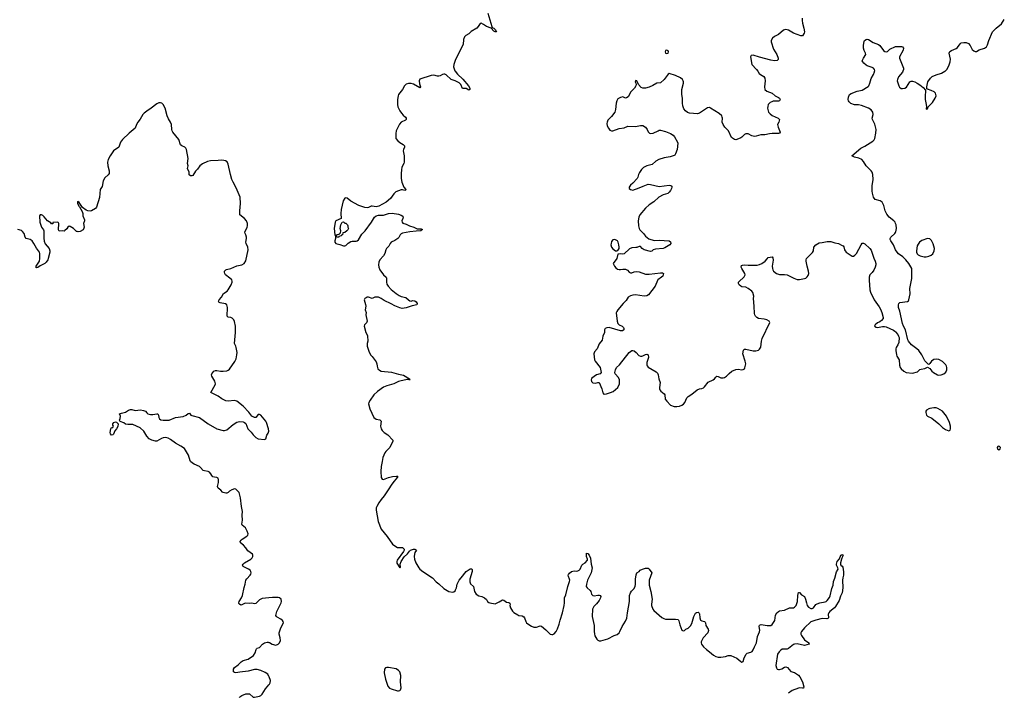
# Model space of a CAD drawing. Header units: inches. Extents: x 2133841 to 2292144, y 758099 to 915581.
# Tile 38 of 80: x 2216023 to 2231736, y 820097 to 830825. Entities that reach past the tile are written whole.
import ezdxf

# ---------------------------------------------------------------- set-up
doc = ezdxf.new("R2010")
doc.units = ezdxf.units.IN
doc.header["$MEASUREMENT"] = 0
for name, color, linetype in [('C2812', 7, 'Continuous'), ('C2822', 7, 'Continuous'), ('C2823', 7, 'Continuous'), ('C2832', 7, 'Continuous'), ('C2833', 7, 'Continuous')]:
    doc.layers.add(name, color=color, linetype=linetype)

msp = doc.modelspace()

# ---------------------------------------------------------------- linework, layer by layer
at = {"layer": 'C2812', "color": 6, "elevation": 200}
for points in [[(2220000, 821592), (2219890, 821581), (2219850, 821558), (2219790, 821499), (2219770, 821493), (2219730, 821503), (2219690, 821498), (2219630, 821504), (2219610, 821499), (2219570, 821478), (2219550, 821475), (2219530, 821487), (2219522, 821502), (2219520, 821510), (2219527, 821530), (2219560, 821590), (2219576, 821630), (2219604, 821756), (2219623, 821810), (2219634, 821870), (2219648, 821892), (2219699, 821950), (2219711, 821970), (2219716, 821990), (2219714, 822010), (2219701, 822030), (2219672, 822050), (2219589, 822090), (2219578, 822110), (2219587, 822130), (2219612, 822150), (2219710, 822210), (2219732, 822230), (2219743, 822250), (2219745, 822270), (2219740, 822290), (2219661, 822341), (2219630, 822390), (2219597, 822430), (2219548, 822470), (2219542, 822490), (2219556, 822510), (2219575, 822525), (2219646, 822574), (2219663, 822590), (2219668, 822610), (2219654, 822654), (2219627, 822707), (2219573, 822750), (2219568, 822768), (2219577, 822830), (2219573, 822910), (2219580, 822970), (2219562, 823050), (2219545, 823185), (2219524, 823270), (2219470, 823324), (2219450, 823332), (2219410, 823317), (2219370, 823292), (2219350, 823272), (2219330, 823264), (2219310, 823261), (2219271, 823271), (2219259, 823279), (2219231, 823311), (2219190, 823341), (2219185, 823350), (2219182, 823370), (2219195, 823435), (2219195, 823475), (2219190, 823499), (2219170, 823512), (2219130, 823515), (2219105, 823525), (2219090, 823542), (2219075, 823570), (2219050, 823598), (2219030, 823610), (2218970, 823617), (2218950, 823626), (2218910, 823673), (2218890, 823690), (2218805, 823725), (2218780, 823740), (2218750, 823767), (2218741, 823781), (2218714, 823870), (2218671, 823951), (2218654, 823974), (2218594, 824014), (2218510, 824062), (2218430, 824121), (2218390, 824142), (2218350, 824152), (2218313, 824147), (2218284, 824136), (2218210, 824094), (2218188, 824092), (2218129, 824109), (2218091, 824131), (2218052, 824170), (2218004, 824250), (2217947, 824307), (2217830, 824358), (2217750, 824358), (2217710, 824365), (2217685, 824385), (2217625, 824405), (2217620, 824420), (2217618, 824430), (2217626, 824454), (2217630, 824490), (2217618, 824530), (2217650, 824542), (2217710, 824554), (2217761, 824590), (2217790, 824598), (2217810, 824598), (2217864, 824584), (2217950, 824591), (2218001, 824581), (2218030, 824570), (2218050, 824544), (2218067, 824530), (2218110, 824518), (2218150, 824516), (2218210, 824530), (2218227, 824527), (2218236, 824510), (2218243, 824470), (2218253, 824450), (2218274, 824434), (2218310, 824426), (2218410, 824430), (2218510, 824473), (2218633, 824487), (2218678, 824510), (2218710, 824535), (2218730, 824539), (2218753, 824510), (2218770, 824500), (2218890, 824470), (2219030, 824367), (2219168, 824290), (2219270, 824263), (2219290, 824262), (2219330, 824273), (2219430, 824361), (2219490, 824396), (2219530, 824409), (2219590, 824402), (2219610, 824393), (2219630, 824373), (2219665, 824290), (2219716, 824236), (2219750, 824192), (2219790, 824152), (2219830, 824130), (2219930, 824119), (2219949, 824130), (2219967, 824190), (2219990, 824221), (2220000, 824250), (2219996, 824290), (2219962, 824390), (2219950, 824412), (2219870, 824509), (2219850, 824521), (2219830, 824519), (2219790, 824473), (2219769, 824470), (2219730, 824492), (2219678, 824558), (2219590, 824650), (2219490, 824731), (2219450, 824743), (2219350, 824731), (2219310, 824739), (2219250, 824769), (2219191, 824811), (2219075, 824870), (2219142, 824990), (2219146, 825010), (2219136, 825050), (2219091, 825130), (2219085, 825150), (2219090, 825170), (2219123, 825210), (2219150, 825222), (2219170, 825222), (2219230, 825209), (2219270, 825208), (2219326, 825214), (2219350, 825225), (2219370, 825244), (2219456, 825364), (2219475, 825410), (2219488, 825470), (2219491, 825510), (2219478, 825590), (2219473, 825610), (2219452, 825650), (2219468, 825828), (2219466, 825930), (2219450, 826005), (2219440, 826030), (2219416, 826056), (2219390, 826068), (2219351, 826071), (2219336, 826090), (2219337, 826230), (2219330, 826270), (2219306, 826286), (2219222, 826302), (2219207, 826310), (2219198, 826330), (2219208, 826350), (2219243, 826390), (2219277, 826450), (2219333, 826487), (2219352, 826508), (2219399, 826590), (2219414, 826630), (2219414, 826650), (2219406, 826670), (2219377, 826697), (2219306, 826750), (2219295, 826770), (2219291, 826790), (2219293, 826810), (2219310, 826830), (2219324, 826836), (2219392, 826850), (2219490, 826894), (2219570, 826908), (2219605, 826930), (2219630, 826971), (2219668, 827150), (2219665, 827190), (2219637, 827250), (2219634, 827270), (2219643, 827330), (2219641, 827350), (2219630, 827389), (2219619, 827410), (2219617, 827430), (2219652, 827510), (2219657, 827530), (2219657, 827570), (2219641, 827610), (2219611, 827650), (2219536, 827710), (2219535, 827770), (2219546, 827890), (2219540, 827990), (2219478, 828138), (2219427, 828230), (2219410, 828270), (2219385, 828350), (2219350, 828519), (2219332, 828552), (2219309, 828569), (2219278, 828578), (2219250, 828580), (2219190, 828573), (2219069, 828571), (2219020, 828560), (2218938, 828522), (2218898, 828490), (2218862, 828438), (2218830, 828407), (2218784, 828336), (2218770, 828328), (2218750, 828333), (2218729, 828349), (2218726, 828390), (2218703, 828450), (2218712, 828490), (2218702, 828530), (2218712, 828610), (2218686, 828750), (2218673, 828773), (2218657, 828790), (2218609, 828809), (2218590, 828824), (2218564, 828910), (2218468, 829028), (2218455, 829050), (2218449, 829070), (2218447, 829150), (2218431, 829190), (2218399, 829239), (2218375, 829290), (2218343, 829410), (2218310, 829470), (2218290, 829490), (2218270, 829498), (2218244, 829496), (2218210, 829478), (2218121, 829410), (2218050, 829366), (2218007, 829330), (2217989, 829310), (2217946, 829234), (2217910, 829190), (2217888, 829150), (2217865, 829090), (2217768, 829010), (2217664, 828910), (2217632, 828870), (2217603, 828790), (2217520, 828730), (2217468, 828652), (2217436, 828590), (2217425, 828550), (2217430, 828490), (2217451, 828410), (2217450, 828370), (2217435, 828345), (2217382, 828298), (2217355, 828250), (2217338, 828162), (2217305, 828110), (2217295, 827985), (2217250, 827829), (2217231, 827810), (2217170, 827769), (2217147, 827767), (2217112, 827772), (2217084, 827784), (2217026, 827826), (2216970, 827902), (2216950, 827918), (2216946, 827914), (2216945, 827895), (2216950, 827878), (2216970, 827843), (2216978, 827838), (2217020, 827760), (2217029, 827730), (2217030, 827690), (2217059, 827630), (2217058, 827610), (2217042, 827570), (2217049, 827510), (2217047, 827493), (2217034, 827466), (2216990, 827443), (2216956, 827436), (2216939, 827439), (2216930, 827443), (2216881, 827490), (2216830, 827521), (2216810, 827525), (2216790, 827509), (2216776, 827484), (2216745, 827455), (2216730, 827449), (2216707, 827453), (2216650, 827449), (2216644, 827470), (2216649, 827569), (2216642, 827582), (2216630, 827589), (2216554, 827586), (2216550, 827566), (2216530, 827566), (2216522, 827582), (2216468, 827610), (2216415, 827675), (2216390, 827695), (2216370, 827708), (2216350, 827708), (2216341, 827690), (2216345, 827590), (2216371, 827510), (2216402, 827470), (2216408, 827450), (2216407, 827333), (2216414, 827286), (2216430, 827243), (2216492, 827172), (2216506, 827130), (2216504, 827110), (2216477, 827010), (2216470, 826990), (2216445, 826950), (2216424, 826930), (2216347, 826893), (2216310, 826865), (2216290, 826861), (2216279, 826870), (2216286, 826890), (2216338, 826970), (2216342, 827010), (2216342, 827090), (2216338, 827110), (2216293, 827173), (2216250, 827251), (2216220, 827290), (2216190, 827313), (2216127, 827327), (2216110, 827350), (2216092, 827410), (2216070, 827440), (2216050, 827455), (2215992, 827472)], [(2220000, 820336), (2219981, 820370), (2219940, 820400), (2219870, 820430), (2219810, 820444), (2219770, 820445), (2219670, 820418), (2219536, 820404), (2219470, 820392), (2219450, 820395), (2219435, 820410), (2219434, 820450), (2219450, 820476), (2219510, 820519), (2219558, 820570), (2219590, 820588), (2219667, 820613), (2219752, 820668), (2219782, 820710), (2219794, 820766), (2219802, 820778), (2219814, 820786), (2219850, 820798), (2219899, 820850), (2219930, 820874), (2219970, 820884), (2219990, 820883), (2220000, 820879)], [(2219531, 820000), (2219535, 820010), (2219570, 820031), (2219630, 820055), (2219650, 820059), (2219690, 820056), (2219750, 820005), (2219770, 820002), (2219850, 820019), (2219872, 820030), (2219893, 820050), (2219944, 820136), (2220000, 820199)]]:
    msp.add_lwpolyline(points, dxfattribs=at)
msp.add_lwpolyline([(2217490, 824189), (2217473, 824210), (2217469, 824230), (2217478, 824290), (2217490, 824312), (2217507, 824313), (2217516, 824324), (2217518, 824330), (2217509, 824349), (2217509, 824370), (2217525, 824390), (2217550, 824399), (2217570, 824394), (2217592, 824372), (2217590, 824329), (2217570, 824289), (2217543, 824257), (2217518, 824202), (2217510, 824194)], close=True, dxfattribs=at)
at = {"layer": 'C2822', "color": 6}
for points, elevation in [([(2222975, 830000), (2223010, 829952), (2223095, 829875), (2223184, 829770), (2223205, 829730), (2223208, 829710), (2223190, 829701), (2223150, 829724), (2223090, 829724), (2223061, 829790), (2223036, 829816), (2222970, 829850), (2222910, 829870), (2222830, 829946), (2222810, 829955), (2222790, 829957), (2222770, 829950), (2222733, 829927), (2222710, 829921), (2222690, 829922), (2222630, 829939), (2222590, 829935), (2222408, 829872), (2222396, 829850), (2222402, 829802), (2222417, 829750), (2222410, 829735), (2222310, 829793), (2222270, 829807), (2222230, 829807), (2222190, 829796), (2222162, 829770), (2222130, 829710), (2222070, 829632), (2222061, 829610), (2222051, 829550), (2222050, 829470), (2222057, 829430), (2222090, 829370), (2222114, 829334), (2222141, 829301), (2222178, 829270), (2222190, 829250), (2222188, 829230), (2222179, 829221), (2222113, 829187), (2222084, 829156), (2222033, 829050), (2222026, 829006), (2222023, 828950), (2222028, 828928), (2222055, 828890), (2222090, 828861), (2222145, 828830), (2222165, 828810), (2222165, 828790), (2222148, 828752), (2222145, 828730), (2222157, 828650), (2222158, 828550), (2222154, 828530), (2222122, 828470), (2222114, 828426), (2222110, 828370), (2222113, 828290), (2222122, 828230), (2222153, 828150), (2222185, 828110), (2222180, 828100), (2222170, 828095), (2222130, 828108), (2222110, 828106), (2222068, 828092), (2222027, 828073), (2221995, 828045), (2221940, 827970), (2221870, 827911), (2221753, 827847), (2221710, 827835), (2221650, 827847), (2221630, 827846), (2221590, 827824), (2221570, 827818), (2221530, 827823), (2221437, 827857), (2221306, 827926), (2221250, 827972), (2221230, 827980), (2221210, 827973), (2221186, 827930), (2221153, 827793), (2221148, 827730), (2221154, 827650), (2221070, 827612), (2221057, 827590), (2221040, 827490), (2221054, 827390), (2221062, 827370), (2221062, 827330), (2221051, 827290), (2221051, 827270), (2221070, 827248), (2221130, 827233), (2221190, 827213), (2221210, 827210), (2221230, 827218), (2221267, 827253), (2221310, 827281), (2221330, 827287), (2221392, 827288), (2221410, 827292), (2221430, 827308), (2221482, 827398), (2221536, 827450), (2221638, 827590), (2221683, 827670), (2221710, 827690), (2221750, 827702), (2221830, 827704), (2221910, 827729), (2221965, 827735), (2222070, 827719), (2222110, 827703), (2222127, 827690), (2222140, 827670), (2222138, 827650), (2222122, 827610), (2222125, 827590), (2222137, 827577), (2222190, 827558), (2222241, 827530), (2222313, 827513), (2222366, 827486), (2222430, 827483), (2222441, 827481), (2222451, 827471), (2222425, 827450), (2222352, 827448), (2222250, 827436), (2222130, 827415), (2222110, 827405), (2222094, 827390), (2222075, 827345), (2222060, 827330), (2222010, 827296), (2221953, 827270), (2221935, 827250), (2221914, 827206), (2221877, 827170), (2221864, 827150), (2221852, 827090), (2221830, 827054), (2221769, 826990), (2221752, 826950), (2221747, 826910), (2221754, 826870), (2221770, 826828), (2221827, 826750), (2221869, 826710), (2221876, 826696), (2221875, 826630), (2221881, 826601), (2221902, 826570), (2221950, 826517), (2222030, 826452), (2222079, 826419), (2222110, 826404), (2222187, 826387), (2222230, 826348), (2222250, 826336), (2222270, 826331), (2222290, 826338), (2222330, 826336), (2222350, 826319), (2222368, 826290), (2222363, 826270), (2222285, 826255), (2222190, 826221), (2222126, 826214), (2222090, 826221), (2222010, 826255), (2221950, 826288), (2221838, 826338), (2221790, 826373), (2221750, 826392), (2221691, 826390), (2221650, 826372), (2221591, 826391), (2221570, 826392), (2221550, 826384), (2221532, 826370), (2221522, 826350), (2221543, 826277), (2221545, 826250), (2221538, 826190), (2221550, 826150), (2221549, 826110), (2221566, 826010), (2221558, 825982), (2221527, 825950), (2221519, 825930), (2221548, 825830), (2221570, 825790), (2221573, 825773), (2221577, 825690), (2221569, 825650), (2221569, 825610), (2221592, 825532), (2221605, 825505), (2221628, 825468), (2221650, 825444), (2221710, 825361), (2221720, 825330), (2221726, 825290), (2221740, 825250), (2221766, 825226), (2221793, 825213), (2221955, 825195), (2222070, 825161), (2222146, 825146), (2222246, 825090), (2222245, 825085), (2222256, 825070), (2222238, 825070), (2222235, 825075), (2222210, 825080), (2222184, 825070), (2222110, 825055), (2222070, 825043), (2221991, 825009), (2221881, 824979), (2221830, 824956), (2221735, 824885), (2221677, 824830), (2221614, 824750), (2221592, 824710), (2221589, 824690), (2221609, 824610), (2221672, 824472), (2221710, 824444), (2221770, 824432), (2221790, 824410), (2221783, 824330), (2221792, 824292), (2221805, 824265), (2221840, 824230), (2221896, 824196), (2221977, 824110), (2221975, 824090), (2221930, 823990), (2221864, 823930), (2221850, 823907), (2221819, 823830), (2221810, 823770), (2221790, 823690), (2221787, 823607), (2221793, 823513), (2221805, 823485), (2221830, 823478), (2221910, 823510), (2221970, 823528), (2222036, 823536), (2222054, 823534), (2222057, 823530), (2222032, 823490), (2221995, 823450), (2221949, 823390), (2221916, 823330), (2221841, 823219), (2221790, 823162), (2221753, 823110), (2221720, 823050), (2221713, 823027), (2221711, 822990), (2221741, 822810), (2221790, 822689), (2221889, 822570), (2221973, 822450), (2222010, 822420), (2222050, 822396), (2222132, 822392), (2222159, 822370), (2222157, 822350), (2222147, 822330), (2222047, 822190), (2222040, 822170), (2222043, 822143), (2222090, 822072), (2222099, 822081), (2222097, 822130), (2222108, 822170), (2222156, 822244), (2222210, 822295), (2222242, 822338), (2222258, 822350), (2222308, 822368), (2222327, 822367), (2222341, 822361), (2222356, 822350), (2222330, 822313), (2222322, 822290), (2222317, 822250), (2222322, 822210), (2222345, 822150), (2222392, 822072), (2222409, 822050), (2222456, 822010), (2222610, 821910), (2222667, 821847), (2222714, 821814), (2222790, 821739), (2222870, 821693), (2222930, 821679), (2222953, 821687), (2222970, 821703), (2222980, 821720), (2222993, 821750), (2223005, 821810), (2223037, 821870), (2223066, 821910), (2223150, 822010), (2223210, 822053), (2223236, 822056), (2223243, 822043), (2223242, 822010), (2223206, 821890), (2223204, 821844), (2223216, 821816), (2223264, 821770), (2223283, 821690), (2223310, 821649), (2223350, 821624), (2223399, 821610), (2223443, 821590), (2223470, 821562), (2223490, 821530), (2223510, 821515), (2223528, 821508), (2223610, 821497), (2223621, 821499), (2223676, 821524), (2223730, 821557), (2223750, 821554), (2223790, 821522), (2223830, 821516), (2223844, 821504), (2223848, 821490), (2223845, 821470), (2223857, 821430), (2223890, 821376), (2223910, 821354), (2223970, 821317), (2223990, 821310), (2224043, 821303), (2224069, 821289), (2224080, 821270), (2224098, 821210), (2224111, 821191), (2224130, 821176), (2224190, 821136), (2224230, 821121), (2224270, 821121), (2224330, 821141), (2224350, 821137), (2224420, 821080), (2224490, 821010), (2224515, 821005), (2224530, 821006), (2224550, 821015), (2224586, 821054), (2224607, 821093), (2224634, 821170), (2224647, 821233), (2224683, 821350), (2224710, 821470), (2224717, 821510), (2224719, 821590), (2224740, 821640), (2224770, 821771), (2224799, 821850), (2224802, 821870), (2224799, 821890), (2224779, 821930), (2224776, 821950), (2224779, 821961), (2224796, 821984), (2224830, 822010), (2224870, 822022), (2224910, 822018), (2224930, 822022), (2224950, 822030), (2224970, 822048), (2224994, 822110), (2225012, 822128), (2225047, 822150), (2225082, 822190), (2225084, 822210), (2225070, 822250), (2225068, 822292), (2225070, 822302), (2225090, 822299), (2225110, 822274), (2225130, 822225), (2225142, 822130), (2225158, 822070), (2225141, 821990), (2225083, 821870), (2225066, 821810), (2225065, 821770), (2225077, 821750), (2225125, 821705), (2225135, 821690), (2225150, 821647), (2225167, 821627), (2225190, 821624), (2225250, 821635), (2225270, 821633), (2225287, 821627), (2225296, 821610), (2225294, 821590), (2225272, 821550), (2225227, 821493), (2225183, 821450), (2225163, 821410), (2225161, 821290), (2225193, 821150), (2225190, 821050), (2225194, 821014), (2225203, 820983), (2225231, 820931), (2225250, 820912), (2225270, 820903), (2225296, 820904), (2225410, 820935), (2225510, 820987), (2225556, 821004), (2225588, 821032), (2225602, 821050), (2225636, 821130), (2225690, 821216), (2225710, 821263), (2225721, 821350), (2225757, 821530), (2225756, 821630), (2225770, 821672), (2225785, 821695), (2225825, 821735), (2225843, 821770), (2225850, 821810), (2225849, 821891), (2225860, 821960), (2225870, 821990), (2225910, 822013), (2225927, 822030), (2225961, 822050), (2226010, 822064), (2226050, 822062), (2226070, 822050), (2226110, 821990), (2226070, 821870), (2226068, 821790), (2226095, 821690), (2226114, 821570), (2226106, 821490), (2226108, 821468), (2226129, 821410), (2226143, 821390), (2226270, 821278), (2226300, 821260), (2226330, 821251), (2226372, 821248), (2226489, 821249), (2226530, 821245), (2226542, 821222), (2226558, 821158), (2226590, 821074), (2226610, 821065), (2226630, 821071), (2226652, 821088), (2226690, 821106), (2226730, 821142), (2226750, 821181), (2226780, 821290), (2226795, 821325), (2226810, 821348), (2226823, 821357), (2226850, 821363), (2226867, 821347), (2226873, 821333), (2226878, 821270), (2226890, 821234), (2226910, 821223), (2226953, 821213), (2226964, 821204), (2226970, 821190), (2226972, 821150), (2227011, 821091), (2227017, 821070), (2227003, 821030), (2226930, 820950), (2226896, 820890), (2226896, 820870), (2226904, 820850), (2226936, 820810), (2226983, 820763), (2227030, 820730), (2227094, 820674), (2227130, 820654), (2227170, 820644), (2227210, 820643), (2227285, 820655), (2227330, 820670), (2227370, 820671), (2227470, 820628), (2227530, 820572), (2227550, 820563), (2227570, 820571), (2227587, 820630), (2227614, 820690), (2227630, 820704), (2227690, 820720), (2227710, 820733), (2227730, 820759), (2227747, 820810), (2227779, 820870), (2227799, 820970), (2227832, 821048), (2227833, 821073), (2227824, 821130), (2227828, 821152), (2227856, 821164), (2227952, 821148), (2228010, 821150), (2228030, 821163), (2228062, 821210), (2228072, 821230), (2228086, 821314), (2228106, 821350), (2228130, 821374), (2228150, 821383), (2228230, 821393), (2228310, 821428), (2228370, 821430), (2228390, 821439), (2228413, 821467), (2228438, 821530), (2228439, 821630), (2228450, 821673), (2228470, 821673), (2228500, 821640), (2228550, 821610), (2228566, 821570), (2228577, 821510), (2228591, 821470), (2228610, 821442), (2228650, 821421), (2228670, 821421), (2228690, 821431), (2228730, 821483), (2228750, 821497), (2228790, 821510), (2228876, 821524), (2228891, 821530), (2228910, 821548), (2228945, 821595), (2228958, 821622), (2228983, 821737), (2229005, 821795), (2229010, 821850), (2229034, 821906), (2229057, 822003), (2229085, 822050), (2229081, 822070), (2229060, 822110), (2229056, 822130), (2229062, 822150), (2229070, 822170), (2229105, 822215), (2229130, 822270), (2229144, 822276), (2229150, 822284), (2229158, 822278), (2229162, 822270), (2229156, 822250), (2229136, 822210), (2229122, 822150), (2229123, 822130), (2229130, 822112), (2229150, 822096), (2229159, 822079), (2229172, 822008), (2229171, 821950), (2229158, 821910), (2229154, 821870), (2229157, 821750), (2229151, 821670), (2229122, 821618), (2229101, 821550), (2229041, 821450), (2229025, 821430), (2228950, 821370), (2228934, 821350), (2228926, 821330), (2228929, 821270), (2228919, 821261), (2228904, 821256), (2228830, 821261), (2228730, 821234), (2228650, 821207), (2228550, 821110), (2228502, 821050), (2228490, 821030), (2228490, 821010), (2228498, 820990), (2228550, 820922), (2228616, 820870), (2228624, 820850), (2228549, 820831), (2228430, 820854), (2228388, 820852), (2228370, 820843), (2228290, 820780), (2228270, 820773), (2228192, 820768), (2228170, 820756), (2228144, 820730), (2228117, 820690), (2228092, 820510), (2228099, 820470), (2228110, 820452), (2228130, 820443), (2228150, 820444), (2228185, 820455), (2228230, 820485), (2228250, 820487), (2228276, 820476), (2228330, 820415), (2228390, 820396), (2228450, 820356), (2228472, 820330), (2228515, 820250), (2228535, 820170), (2228531, 820149), (2228514, 820146), (2228470, 820155), (2228450, 820150), (2228350, 820109), (2228290, 820066)], 200), ([(2227803, 830000), (2227826, 829966), (2227847, 829947), (2227897, 829917), (2227913, 829893), (2227922, 829850), (2227908, 829750), (2227914, 829710), (2227944, 829684), (2228030, 829649), (2228078, 829610), (2228130, 829583), (2228146, 829570), (2228159, 829550), (2228150, 829530), (2228130, 829523), (2228050, 829521), (2228025, 829515), (2227998, 829502), (2227970, 829470), (2227961, 829439), (2227958, 829410), (2227974, 829350), (2227999, 829319), (2228032, 829292), (2228127, 829250), (2228148, 829230), (2228140, 829190), (2228118, 829150), (2228127, 829110), (2228160, 829030), (2228151, 829010), (2228130, 829005), (2228033, 829007), (2227990, 829003), (2227913, 828987), (2227850, 828983), (2227778, 828962), (2227750, 828958), (2227707, 828967), (2227650, 829000), (2227610, 829002), (2227589, 828991), (2227550, 828950), (2227530, 828935), (2227469, 828911), (2227450, 828908), (2227430, 828911), (2227385, 828945), (2227336, 829050), (2227276, 829110), (2227248, 829150), (2227234, 829190), (2227237, 829250), (2227235, 829270), (2227226, 829290), (2227188, 829328), (2227050, 829411), (2227030, 829421), (2227001, 829419), (2226870, 829330), (2226838, 829322), (2226710, 829330), (2226681, 829341), (2226647, 829367), (2226622, 829402), (2226607, 829447), (2226601, 829490), (2226600, 829570), (2226588, 829630), (2226592, 829710), (2226616, 829810), (2226616, 829830), (2226610, 829850), (2226598, 829870), (2226570, 829896), (2226490, 829934), (2226390, 829965), (2226370, 829956), (2226309, 829871), (2226250, 829818), (2226190, 829808), (2226129, 829771), (2226070, 829747), (2226010, 829730), (2225970, 829730), (2225942, 829742), (2225896, 829790), (2225873, 829850), (2225850, 829853), (2225845, 829830), (2225858, 829810), (2225861, 829790), (2225854, 829770), (2225833, 829730), (2225775, 829670), (2225735, 829590), (2225706, 829574), (2225690, 829573), (2225650, 829590), (2225610, 829584), (2225570, 829561), (2225550, 829530), (2225540, 829490), (2225530, 829390), (2225519, 829350), (2225470, 829276), (2225410, 829218), (2225397, 829190), (2225394, 829166), (2225399, 829130), (2225417, 829090), (2225442, 829062), (2225470, 829050), (2225490, 829051), (2225590, 829087), (2225670, 829098), (2225730, 829122), (2225850, 829120), (2225930, 829132), (2225970, 829133), (2226010, 829108), (2226035, 829070), (2226051, 829031), (2226072, 829012), (2226090, 829007), (2226130, 829013), (2226210, 829050), (2226230, 829058), (2226250, 829058), (2226330, 829041), (2226410, 829006), (2226450, 828981), (2226475, 828955), (2226520, 828870), (2226524, 828850), (2226514, 828750), (2226490, 828682), (2226478, 828662), (2226466, 828654), (2226405, 828635), (2226310, 828618), (2226223, 828590), (2226176, 828564), (2226114, 828510), (2226030, 828492), (2225977, 828463), (2225947, 828433), (2225914, 828386), (2225897, 828350), (2225889, 828310), (2225875, 828290), (2225806, 828214), (2225770, 828184), (2225749, 828150), (2225750, 828130), (2225770, 828110), (2225810, 828104), (2225910, 828137), (2225972, 828168), (2226050, 828196), (2226090, 828194), (2226230, 828162), (2226390, 828179), (2226416, 828176), (2226428, 828168), (2226430, 828150), (2226425, 828130), (2226410, 828098), (2226390, 828069), (2226367, 828050), (2226290, 828028), (2226222, 827990), (2226143, 827917), (2226069, 827870), (2226010, 827816), (2225922, 827710), (2225904, 827670), (2225893, 827610), (2225898, 827530), (2225909, 827490), (2225920, 827470), (2225935, 827450), (2225977, 827410), (2226008, 827368), (2226063, 827323), (2226150, 827298), (2226230, 827304), (2226390, 827295), (2226410, 827276), (2226415, 827250), (2226400, 827230), (2226320, 827180), (2226290, 827172), (2226170, 827161), (2226134, 827146), (2226110, 827128), (2226090, 827124), (2225987, 827150), (2225955, 827170), (2225930, 827200), (2225910, 827203), (2225873, 827187), (2225856, 827184), (2225790, 827183), (2225757, 827163), (2225670, 827084), (2225650, 827080), (2225610, 827085), (2225570, 827078), (2225553, 827010), (2225496, 826930), (2225514, 826890), (2225539, 826859), (2225562, 826842), (2225590, 826833), (2225610, 826833), (2225650, 826842), (2225690, 826842), (2225722, 826822), (2225751, 826790), (2225770, 826780), (2225790, 826779), (2225830, 826797), (2225870, 826803), (2225910, 826797), (2226010, 826761), (2226070, 826760), (2226250, 826781), (2226280, 826780), (2226296, 826770), (2226294, 826750), (2226286, 826730), (2226265, 826710), (2226209, 826671), (2226201, 826659), (2226162, 826570), (2226060, 826430), (2226030, 826414), (2225990, 826410), (2225850, 826430), (2225810, 826426), (2225770, 826416), (2225733, 826390), (2225700, 826340), (2225651, 826290), (2225566, 826190), (2225550, 826166), (2225544, 826144), (2225556, 826010), (2225570, 825974), (2225581, 825961), (2225592, 825952), (2225639, 825930), (2225659, 825910), (2225666, 825890), (2225665, 825870), (2225644, 825856), (2225610, 825855), (2225430, 825908), (2225395, 825905), (2225366, 825890), (2225358, 825870), (2225354, 825830), (2225329, 825770), (2225316, 825704), (2225271, 825649), (2225240, 825570), (2225198, 825522), (2225185, 825490), (2225198, 825390), (2225205, 825370), (2225289, 825270), (2225301, 825190), (2225288, 825170), (2225230, 825150), (2225190, 825128), (2225150, 825092), (2225143, 825070), (2225148, 825048), (2225170, 825025), (2225210, 825021), (2225250, 825030), (2225270, 825030), (2225314, 824930), (2225327, 824867), (2225343, 824843), (2225350, 824841), (2225388, 824848), (2225450, 824868), (2225492, 824888), (2225571, 824949), (2225595, 825010), (2225595, 825070), (2225580, 825110), (2225528, 825170), (2225522, 825190), (2225529, 825231), (2225549, 825271), (2225595, 825310), (2225749, 825510), (2225790, 825539), (2225810, 825540), (2225830, 825533), (2225860, 825510), (2225903, 825463), (2225930, 825450), (2225950, 825448), (2225970, 825453), (2226010, 825478), (2226030, 825484), (2226050, 825473), (2226060, 825430), (2226030, 825350), (2226029, 825310), (2226036, 825296), (2226055, 825275), (2226181, 825201), (2226201, 825181), (2226213, 825153), (2226223, 825090), (2226243, 825030), (2226232, 824950), (2226233, 824930), (2226241, 824910), (2226257, 824890), (2226310, 824847), (2226319, 824830), (2226326, 824766), (2226349, 824730), (2226410, 824670), (2226470, 824646), (2226510, 824645), (2226550, 824653), (2226591, 824669), (2226615, 824685), (2226638, 824710), (2226670, 824785), (2226690, 824806), (2226750, 824841), (2226832, 824910), (2226870, 824928), (2226910, 824935), (2226934, 824946), (2226950, 824959), (2227010, 825036), (2227090, 825070), (2227110, 825088), (2227130, 825116), (2227150, 825131), (2227170, 825126), (2227210, 825103), (2227250, 825103), (2227271, 825109), (2227302, 825130), (2227346, 825174), (2227390, 825209), (2227450, 825239), (2227490, 825244), (2227550, 825232), (2227570, 825236), (2227590, 825250), (2227596, 825264), (2227609, 825330), (2227602, 825370), (2227562, 825490), (2227572, 825548), (2227590, 825561), (2227610, 825562), (2227730, 825535), (2227770, 825536), (2227813, 825547), (2227830, 825561), (2227848, 825592), (2227860, 825690), (2227871, 825730), (2227993, 825990), (2227985, 826010), (2227948, 826028), (2227902, 826042), (2227813, 826053), (2227787, 826067), (2227767, 826087), (2227754, 826110), (2227750, 826130), (2227746, 826250), (2227734, 826370), (2227740, 826410), (2227725, 826465), (2227706, 826490), (2227650, 826531), (2227610, 826550), (2227550, 826558), (2227530, 826567), (2227505, 826590), (2227496, 826610), (2227495, 826630), (2227500, 826640), (2227582, 826718), (2227592, 826730), (2227599, 826750), (2227593, 826770), (2227545, 826850), (2227538, 826870), (2227544, 826896), (2227557, 826903), (2227590, 826909), (2227650, 826902), (2227750, 826904), (2227790, 826906), (2227830, 826915), (2227865, 826930), (2227920, 826970), (2227950, 827007), (2227970, 827024), (2228030, 827036), (2228041, 827021), (2228046, 826986), (2228033, 826890), (2228036, 826850), (2228042, 826830), (2228054, 826810), (2228103, 826770), (2228150, 826756), (2228230, 826755), (2228270, 826749), (2228376, 826696), (2228430, 826677), (2228470, 826676), (2228550, 826689), (2228570, 826698), (2228590, 826716), (2228604, 826736), (2228615, 826770), (2228614, 826810), (2228591, 826890), (2228576, 826970), (2228573, 826990), (2228580, 827010), (2228675, 827105), (2228690, 827130), (2228697, 827190), (2228728, 827230), (2228779, 827261), (2228830, 827265), (2228910, 827282), (2228970, 827282), (2229030, 827260), (2229091, 827250), (2229150, 827220), (2229167, 827210), (2229177, 827197), (2229186, 827150), (2229195, 827130), (2229210, 827113), (2229310, 827048), (2229330, 827050), (2229350, 827062), (2229380, 827090), (2229450, 827231), (2229470, 827255), (2229490, 827257), (2229510, 827244), (2229590, 827171), (2229610, 827141), (2229630, 827096), (2229653, 827013), (2229677, 826970), (2229687, 826930), (2229687, 826910), (2229676, 826870), (2229656, 826824), (2229630, 826786), (2229592, 826748), (2229578, 826710), (2229577, 826663), (2229589, 826510), (2229602, 826470), (2229658, 826350), (2229738, 826238), (2229760, 826200), (2229783, 826150), (2229805, 826070), (2229802, 826050), (2229779, 826021), (2229750, 825999), (2229710, 825983), (2229675, 825950), (2229667, 825930), (2229690, 825911), (2229710, 825908), (2229790, 825926), (2229825, 825925), (2229850, 825917), (2229970, 825865), (2229990, 825851), (2230000, 825839)], 300), ([(2230000, 827571), (2229992, 827592), (2229974, 827614), (2229900, 827670), (2229859, 827719), (2229833, 827770), (2229815, 827855), (2229788, 827908), (2229753, 827933), (2229675, 827955), (2229651, 827991), (2229632, 828052), (2229627, 828087), (2229630, 828170), (2229643, 828270), (2229637, 828350), (2229626, 828390), (2229612, 828412), (2229533, 828490), (2229490, 828561), (2229463, 828590), (2229415, 828615), (2229348, 828628), (2229303, 828650), (2229446, 828770), (2229510, 828802), (2229637, 828883), (2229657, 828903), (2229671, 828929), (2229687, 829013), (2229689, 829070), (2229670, 829156), (2229633, 829230), (2229630, 829250), (2229643, 829310), (2229636, 829350), (2229610, 829384), (2229570, 829410), (2229455, 829455), (2229410, 829464), (2229345, 829465), (2229285, 829485), (2229258, 829510), (2229248, 829530), (2229244, 829550), (2229248, 829588), (2229268, 829630), (2229290, 829646), (2229390, 829684), (2229470, 829697), (2229561, 829759), (2229572, 829770), (2229592, 829808), (2229613, 829887), (2229649, 829950), (2229665, 829990), (2229667, 830000)], 300), ([(2230000, 827151), (2229966, 827226), (2229923, 827290), (2229916, 827316), (2229917, 827330), (2229926, 827350), (2229991, 827410), (2230000, 827424)], 300), ([(2220000, 820879), (2220010, 820876), (2220052, 820850), (2220110, 820836), (2220150, 820851), (2220170, 820871), (2220184, 820910), (2220182, 820950), (2220162, 821010), (2220165, 821030), (2220189, 821110), (2220232, 821190), (2220229, 821210), (2220216, 821230), (2220190, 821252), (2220130, 821281), (2220121, 821290), (2220113, 821310), (2220127, 821370), (2220195, 821510), (2220201, 821530), (2220195, 821570), (2220170, 821592), (2220150, 821597), (2220058, 821598), (2220000, 821592)], 200), ([(2220000, 820199), (2220010, 820210), (2220020, 820230), (2220024, 820270), (2220004, 820330), (2220000, 820336)], 200)]:
    msp.add_lwpolyline(points, dxfattribs=dict(at, elevation=elevation))
for points, elevation in [([(2221110, 827348), (2221086, 827350), (2221086, 827390), (2221090, 827394), (2221122, 827398), (2221126, 827410), (2221142, 827418), (2221146, 827450), (2221135, 827490), (2221149, 827550), (2221167, 827593), (2221190, 827594), (2221210, 827574), (2221230, 827572), (2221252, 827550), (2221262, 827530), (2221262, 827510), (2221271, 827490), (2221262, 827470), (2221242, 827450), (2221210, 827428), (2221178, 827422), (2221172, 827390), (2221158, 827382), (2221154, 827370), (2221118, 827362)], 200), ([(2225510, 827313), (2225490, 827307), (2225470, 827283), (2225460, 827250), (2225457, 827230), (2225469, 827190), (2225490, 827163), (2225530, 827133), (2225550, 827131), (2225570, 827138), (2225589, 827170), (2225591, 827189), (2225587, 827230), (2225576, 827270), (2225563, 827290), (2225530, 827310)], 300), ([(2221910, 820479), (2221882, 820478), (2221859, 820470), (2221843, 820450), (2221840, 820390), (2221863, 820290), (2221899, 820179), (2221925, 820150), (2221950, 820137), (2222050, 820106), (2222070, 820106), (2222090, 820110), (2222100, 820120), (2222108, 820152), (2222101, 820250), (2222107, 820350), (2222088, 820410), (2222070, 820432), (2222030, 820457)], 200)]:
    msp.add_lwpolyline(points, close=True, dxfattribs=dict(at, elevation=elevation))
at = {"layer": 'C2823', "color": 6}
for points, elevation in [([(2223494, 830930), (2223556, 830716), (2223562, 830702), (2223590, 830689), (2223613, 830670), (2223630, 830630), (2223610, 830628), (2223590, 830639), (2223547, 830687), (2223470, 830716), (2223425, 830750), (2223390, 830769), (2223370, 830761), (2223342, 830717), (2223319, 830690), (2223230, 830636), (2223190, 830600), (2223144, 830570), (2223124, 830550), (2223108, 830510), (2223100, 830430), (2223055, 830350), (2222971, 830171), (2222950, 830110), (2222947, 830070), (2222968, 830010), (2222975, 830000)], 200), ([(2228512, 830848), (2228509, 830810), (2228516, 830770), (2228539, 830690), (2228548, 830632), (2228544, 830610), (2228513, 830567), (2228490, 830567), (2228371, 830611), (2228290, 830656), (2228250, 830667), (2228230, 830665), (2228210, 830655), (2228133, 830590), (2228070, 830555), (2228037, 830530), (2228013, 830490), (2228013, 830470), (2228052, 830352), (2228108, 830270), (2228126, 830210), (2228126, 830190), (2228110, 830174), (2228070, 830170), (2228010, 830180), (2227830, 830224), (2227730, 830258), (2227698, 830250), (2227688, 830232), (2227709, 830110), (2227784, 830030), (2227803, 830000)], 300), ([(2229667, 830000), (2229670, 830010), (2229667, 830030), (2229651, 830050), (2229630, 830063), (2229550, 830086), (2229530, 830096), (2229494, 830130), (2229478, 830150), (2229469, 830170), (2229476, 830190), (2229491, 830209), (2229524, 830270), (2229521, 830290), (2229501, 830330), (2229489, 830370), (2229487, 830410), (2229500, 830480), (2229507, 830493), (2229530, 830507), (2229550, 830511), (2229570, 830508), (2229641, 830461), (2229730, 830430), (2229751, 830411), (2229810, 830330), (2229830, 830316), (2229850, 830312), (2229870, 830319), (2229910, 830352), (2230000, 830394)], 300)]:
    msp.add_lwpolyline(points, dxfattribs=dict(at, elevation=elevation))
at = {"layer": 'C2823', "color": 6, "elevation": 300}
msp.add_lwpolyline([(2226350, 830338), (2226328, 830332), (2226325, 830310), (2226331, 830291), (2226350, 830283), (2226370, 830291), (2226377, 830310), (2226370, 830329)], close=True, dxfattribs=at)
at = {"layer": 'C2832', "color": 6, "elevation": 300}
for points in [[(2230116, 830000), (2230112, 829988), (2230049, 829910), (2230032, 829870), (2230029, 829850), (2230032, 829830), (2230052, 829770), (2230065, 829745), (2230090, 829728), (2230110, 829724), (2230150, 829730), (2230174, 829746), (2230230, 829831), (2230250, 829840), (2230270, 829842), (2230306, 829830), (2230343, 829810), (2230390, 829783), (2230443, 829743), (2230480, 829700), (2230472, 829590), (2230474, 829550), (2230491, 829469), (2230492, 829430), (2230487, 829410), (2230490, 829394), (2230510, 829401), (2230522, 829430), (2230590, 829500), (2230632, 829570), (2230648, 829610), (2230646, 829630), (2230638, 829650), (2230618, 829670), (2230570, 829695), (2230513, 829713), (2230501, 829721), (2230499, 829750), (2230518, 829830), (2230558, 829890), (2230585, 829915), (2230650, 829942), (2230732, 829970), (2230786, 830000)], [(2230000, 827424), (2230006, 827434), (2230016, 827490), (2230009, 827550), (2230000, 827571)], [(2230000, 825839), (2230036, 825796), (2230050, 825770), (2230056, 825750), (2230054, 825670), (2230038, 825630), (2230010, 825590), (2230004, 825570), (2230003, 825543), (2230015, 825470), (2230022, 825450), (2230059, 825390), (2230064, 825304), (2230076, 825270), (2230090, 825250), (2230131, 825210), (2230170, 825190), (2230270, 825180), (2230350, 825202), (2230390, 825235), (2230410, 825243), (2230469, 825251), (2230510, 825274), (2230550, 825251), (2230581, 825210), (2230608, 825188), (2230670, 825153), (2230692, 825148), (2230730, 825152), (2230770, 825169), (2230803, 825197), (2230817, 825230), (2230819, 825270), (2230813, 825290), (2230801, 825310), (2230750, 825365), (2230690, 825397), (2230650, 825403), (2230610, 825397), (2230573, 825370), (2230550, 825335), (2230530, 825318), (2230523, 825323), (2230470, 825377), (2230422, 825470), (2230370, 825543), (2230340, 825570), (2230255, 825630), (2230205, 825690), (2230197, 825710), (2230160, 825870), (2230127, 825930), (2230113, 825970), (2230068, 826168), (2230050, 826230), (2230049, 826270), (2230054, 826290), (2230070, 826306), (2230190, 826322), (2230205, 826335), (2230212, 826348), (2230232, 826448), (2230226, 826530), (2230263, 826690), (2230262, 826830), (2230258, 826850), (2230212, 826932), (2230167, 826990), (2230118, 827038), (2230050, 827086), (2230010, 827130), (2230000, 827151)]]:
    msp.add_lwpolyline(points, dxfattribs=at)
for points in [[(2230510, 827331), (2230422, 827298), (2230381, 827270), (2230360, 827240), (2230348, 827210), (2230333, 827130), (2230336, 827110), (2230347, 827087), (2230360, 827070), (2230392, 827052), (2230458, 827038), (2230490, 827038), (2230530, 827045), (2230570, 827062), (2230594, 827086), (2230616, 827130), (2230620, 827170), (2230602, 827242), (2230576, 827296), (2230550, 827322)], [(2230650, 824624), (2230610, 824624), (2230550, 824616), (2230530, 824610), (2230497, 824590), (2230484, 824570), (2230482, 824550), (2230494, 824510), (2230510, 824491), (2230578, 824458), (2230690, 824370), (2230751, 824310), (2230797, 824277), (2230850, 824259), (2230870, 824268), (2230879, 824290), (2230878, 824330), (2230862, 824390), (2230812, 824492), (2230750, 824570), (2230676, 824616)], [(2231650, 824014), (2231632, 824010), (2231621, 823990), (2231630, 823965), (2231650, 823952), (2231668, 823970), (2231673, 823990), (2231662, 824010)]]:
    msp.add_lwpolyline(points, close=True, dxfattribs=at)
at = {"layer": 'C2833', "color": 6, "elevation": 300}
for points in [[(2230786, 830000), (2230790, 830002), (2230820, 830030), (2230851, 830089), (2230870, 830150), (2230875, 830195), (2230858, 830290), (2230866, 830314), (2230892, 830330), (2230970, 830362), (2230990, 830382), (2231030, 830440), (2231050, 830453), (2231090, 830461), (2231130, 830460), (2231163, 830443), (2231192, 830410), (2231226, 830350), (2231250, 830326), (2231270, 830316), (2231290, 830316), (2231337, 830343), (2231420, 830370), (2231450, 830390), (2231470, 830422), (2231490, 830490), (2231550, 830630), (2231604, 830690), (2231690, 830756), (2231736, 830830)], [(2230000, 830394), (2230010, 830398), (2230094, 830394), (2230109, 830389), (2230128, 830370), (2230121, 830339), (2230063, 830230), (2230065, 830210), (2230125, 830050), (2230126, 830030), (2230116, 830000)]]:
    msp.add_lwpolyline(points, dxfattribs=at)

doc.saveas('drawing.dxf')
